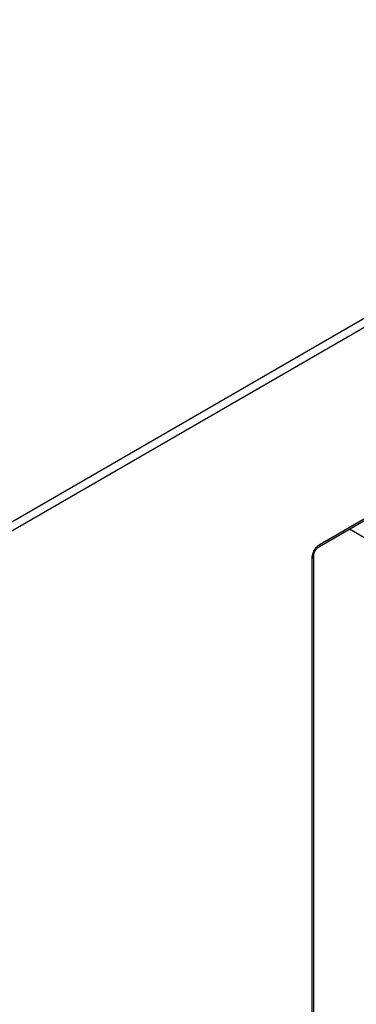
# Model space of a CAD drawing. Header units: inches. Extents: x -257 to -77, y 218 to 441.
# Tile 12 of 16: x -139 to -118, y 328 to 389. Entities that reach past the tile are written whole.
import ezdxf

# ---------------------------------------------------------------- set-up
doc = ezdxf.new("R2010")
doc.units = ezdxf.units.IN
doc.header["$MEASUREMENT"] = 0

# ---------------------------------------------------------------- blocks, each defined once
blk = doc.blocks.new('block 6')
at = {"color": 7, "lineweight": 25}
blk.add_open_spline([(-120.713, 356.035), (-120.712, 356.06), (-120.711, 356.085), (-120.707, 356.111), (-120.703, 356.137), (-120.697, 356.164), (-120.689, 356.192), (-120.68, 356.219), (-120.67, 356.246), (-120.659, 356.274), (-120.647, 356.301), (-120.633, 356.328), (-120.618, 356.354), (-120.603, 356.38), (-120.587, 356.405), (-120.569, 356.429), (-120.552, 356.453), (-120.533, 356.476), (-120.514, 356.496), (-120.475, 356.535), (-120.434, 356.565), (-120.392, 356.594)], degree=3, knots=[0, 0, 0, 0, 1, 1, 1, 2, 2, 2, 3, 3, 3, 4, 4, 4, 5, 5, 5, 6, 6, 6, 7, 7, 7, 7], dxfattribs=at)
blk = doc.blocks.new('block 8')
at = {"color": 7, "lineweight": 25}
blk.add_lwpolyline([(-120.713, 263.057), (-120.713, 356.039)], dxfattribs=at)
blk = doc.blocks.new('block 9')
at = {"color": 7, "lineweight": 25}
blk.add_lwpolyline([(-120.393, 356.594), (-76.824, 381.746)], dxfattribs=at)
blk = doc.blocks.new('block 177')
at = {"color": 7, "lineweight": 25}
blk.add_lwpolyline([(-85.388, 388.759), (-161.665, 344.725)], dxfattribs=at)
blk = doc.blocks.new('block 184')
at = {"color": 7, "lineweight": 25}
blk.add_lwpolyline([(-120.32, 356.754), (-76.751, 381.906)], dxfattribs=at)
blk = doc.blocks.new('block 185')
at = {"color": 7, "lineweight": 25}
blk.add_open_spline([(-120.816, 355.896), (-120.815, 355.916), (-120.815, 355.935), (-120.813, 355.955), (-120.812, 355.974), (-120.81, 355.994), (-120.806, 356.014), (-120.803, 356.034), (-120.799, 356.054), (-120.795, 356.074), (-120.79, 356.095), (-120.785, 356.116), (-120.778, 356.136), (-120.766, 356.178), (-120.75, 356.221), (-120.732, 356.262), (-120.714, 356.304), (-120.694, 356.344), (-120.671, 356.384), (-120.648, 356.424), (-120.623, 356.462), (-120.596, 356.498), (-120.569, 356.535), (-120.539, 356.57), (-120.509, 356.602), (-120.479, 356.633), (-120.449, 356.662), (-120.417, 356.687), (-120.385, 356.712), (-120.353, 356.733), (-120.32, 356.754)], degree=3, knots=[0, 0, 0, 0, 1, 1, 1, 2, 2, 2, 3, 3, 3, 4, 4, 4, 5, 5, 5, 6, 6, 6, 7, 7, 7, 8, 8, 8, 9, 9, 9, 10, 10, 10, 10], dxfattribs=at)
blk = doc.blocks.new('block 186')
at = {"color": 7, "lineweight": 25}
blk.add_lwpolyline([(-120.816, 262.914), (-120.816, 355.896)], dxfattribs=at)
blk = doc.blocks.new('block 201')
at = {"color": 7, "lineweight": 25}
blk.add_lwpolyline([(-85.635, 389.188), (-161.912, 345.154)], dxfattribs=at)
blk = doc.blocks.new('block 209')
at = {"color": 7, "lineweight": 25}
blk.add_lwpolyline([(-85.635, 389.188), (-123.253, 410.904)], dxfattribs=at)
blk = doc.blocks.new('block 1308')
at = {"color": 253, "lineweight": 25}
blk.add_open_spline([(-120.393, 356.594), (-120.341, 356.63), (-120.314, 356.691), (-120.32, 356.754)], degree=3, dxfattribs=at)
blk = doc.blocks.new('block 1309')
at = {"color": 253, "lineweight": 25}
blk.add_open_spline([(-120.816, 355.896), (-120.759, 355.921), (-120.72, 355.974), (-120.713, 356.035)], degree=3, dxfattribs=at)
blk = doc.blocks.new('block 1320')
at = {"color": 253, "lineweight": 25}
blk.add_lwpolyline([(-116.324, 356.439), (-118.493, 357.691)], dxfattribs=at)

msp = doc.modelspace()

# ---------------------------------------------------------------- block references
for name in ['block 209', 'block 201', 'block 177', 'block 9', 'block 184', 'block 1320', 'block 185', 'block 6', 'block 1308', 'block 1309', 'block 8', 'block 186']:
    msp.add_blockref(name, (0, 0))

doc.saveas('drawing.dxf')
